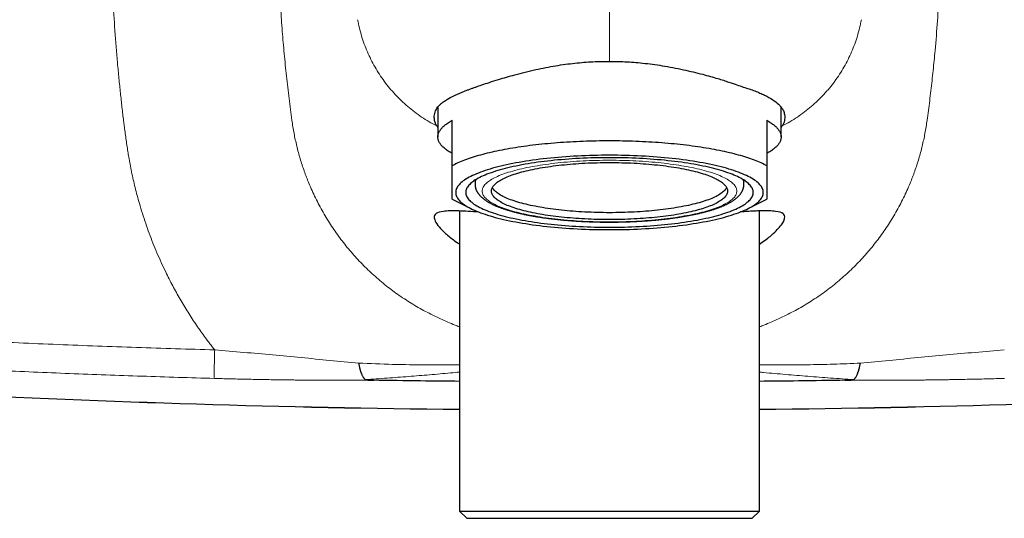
# Model space of a CAD drawing. Header units: millimetres. Extents: x 8 to 693, y 12 to 484.
# Tile 16 of 46: x 320 to 389, y 360 to 395. Entities that reach past the tile are written whole.
import ezdxf

# ---------------------------------------------------------------- set-up
doc = ezdxf.new("R2010")
doc.units = ezdxf.units.MM

msp = doc.modelspace()

# ---------------------------------------------------------------- linework, layer by layer
at = {"color": 7, "linetype": 'Continuous', "lineweight": 30}
for p, q in [((349.5, 389.134), (349.5, 387.078)), ((373.5, 387.078), (373.5, 389.164)), ((349.425, 387.845), (349.5, 387.736)), ((350.5, 385.058), (350.5, 388.239)), ((372.5, 388.239), (372.5, 385.058)), ((373.5, 387.742), (373.575, 387.845)), ((352.1, 383.989), (352.058, 384.03)), ((352.1, 384.057), (352.1, 383.779)), ((370.9, 383.779), (370.9, 384.057)), ((370.9, 383.989), (370.942, 384.03)), ((350.677, 382.644), (351.804, 382.074)), ((371.196, 382.074), (372.323, 382.644)), ((351.022, 381.903), (351.022, 360.92)), ((371.978, 360.92), (371.978, 381.906)), ((351.022, 360.92), (351.522, 360.42)), ((351.022, 360.92), (352.305, 360.92)), ((352.305, 360.92), (371.978, 360.92)), ((371.478, 360.42), (371.978, 360.92)), ((351.522, 360.42), (371.478, 360.42)), ((360.4, 360.42), (360.4, 360.419)), ((361.179, 360.419), (361.821, 360.419)), ((362.6, 360.419), (362.6, 360.42))]:
    msp.add_line(p, q, dxfattribs=at)
at = {"color": 7, "linetype": 'Continuous', "lineweight": 30, "flags": 128}
for points in [[(350.5, 385.918), (350.426, 385.96), (350.354, 386.003), (350.285, 386.046), (350.219, 386.089), (350.156, 386.132), (350.095, 386.176), (350.038, 386.219), (349.983, 386.263), (349.931, 386.307), (349.882, 386.352), (349.836, 386.396), (349.793, 386.441), (349.753, 386.486), (349.715, 386.531), (349.681, 386.576), (349.65, 386.621), (349.621, 386.667), (349.596, 386.712), (349.573, 386.758), (349.554, 386.803), (349.537, 386.849), (349.524, 386.895), (349.514, 386.941), (349.506, 386.987), (349.502, 387.033), (349.5, 387.078), (349.502, 387.124), (349.506, 387.17), (349.514, 387.216), (349.524, 387.262), (349.537, 387.308), (349.554, 387.353), (349.573, 387.399), (349.596, 387.445), (349.621, 387.49), (349.65, 387.536), (349.681, 387.581), (349.715, 387.626), (349.753, 387.671), (349.793, 387.716), (349.836, 387.761), (349.882, 387.805), (349.931, 387.849), (349.983, 387.894), (350.038, 387.938), (350.095, 387.981), (350.156, 388.025), (350.219, 388.068), (350.285, 388.111), (350.354, 388.154), (350.426, 388.196), (350.5, 388.239)], [(372.5, 388.239), (372.574, 388.196), (372.646, 388.154), (372.715, 388.111), (372.781, 388.068), (372.844, 388.025), (372.905, 387.981), (372.962, 387.938), (373.017, 387.894), (373.069, 387.849), (373.118, 387.805), (373.164, 387.761), (373.207, 387.716), (373.247, 387.671), (373.285, 387.626), (373.319, 387.581), (373.35, 387.536), (373.379, 387.49), (373.404, 387.445), (373.427, 387.399), (373.446, 387.353), (373.463, 387.308), (373.476, 387.262), (373.486, 387.216), (373.494, 387.17), (373.498, 387.124), (373.5, 387.078), (373.498, 387.033), (373.494, 386.987), (373.486, 386.941), (373.476, 386.895), (373.463, 386.849), (373.446, 386.803), (373.427, 386.758), (373.404, 386.712), (373.379, 386.667), (373.35, 386.621), (373.319, 386.576), (373.285, 386.531), (373.247, 386.486), (373.207, 386.441), (373.164, 386.396), (373.118, 386.352), (373.069, 386.307), (373.017, 386.263), (372.962, 386.219), (372.905, 386.176), (372.844, 386.132), (372.781, 386.089), (372.715, 386.046), (372.646, 386.003), (372.574, 385.96), (372.5, 385.918)], [(372.5, 385.058), (372.405, 385.109), (372.306, 385.16), (372.204, 385.21), (372.097, 385.26), (371.986, 385.309), (371.871, 385.358), (371.753, 385.406), (371.63, 385.454), (371.504, 385.501), (371.374, 385.547), (371.24, 385.593), (371.103, 385.638), (370.962, 385.683), (370.818, 385.727), (370.67, 385.77), (370.519, 385.813), (370.364, 385.854), (370.206, 385.895), (370.045, 385.936), (369.88, 385.975), (369.713, 386.014), (369.542, 386.052), (369.369, 386.089), (369.192, 386.126), (369.013, 386.161), (368.83, 386.196), (368.645, 386.23), (368.458, 386.263), (368.267, 386.295), (368.075, 386.326), (367.879, 386.356), (367.682, 386.386), (367.482, 386.414), (367.28, 386.442), (367.075, 386.468), (366.869, 386.494), (366.66, 386.518), (366.45, 386.542), (366.238, 386.565), (366.024, 386.586), (365.808, 386.607), (365.591, 386.627), (365.372, 386.645), (365.152, 386.663), (364.93, 386.679), (364.708, 386.695), (364.483, 386.709), (364.258, 386.723), (364.032, 386.735), (363.805, 386.747), (363.577, 386.757), (363.348, 386.766), (363.119, 386.774), (362.888, 386.781), (362.658, 386.787), (362.427, 386.792), (362.195, 386.796), (361.964, 386.798), (361.732, 386.8), (361.5, 386.801), (361.268, 386.8), (361.036, 386.798), (360.805, 386.796), (360.573, 386.792), (360.342, 386.787), (360.112, 386.781), (359.881, 386.774), (359.652, 386.766), (359.423, 386.757), (359.195, 386.747), (358.968, 386.735), (358.742, 386.723), (358.517, 386.709), (358.292, 386.695), (358.07, 386.679), (357.848, 386.663), (357.628, 386.645), (357.409, 386.627), (357.192, 386.607), (356.976, 386.586), (356.762, 386.565), (356.55, 386.542), (356.34, 386.518), (356.131, 386.494), (355.925, 386.468), (355.72, 386.442), (355.518, 386.414), (355.318, 386.386), (355.121, 386.356), (354.925, 386.326), (354.733, 386.295), (354.542, 386.263), (354.355, 386.23), (354.17, 386.196), (353.987, 386.161), (353.808, 386.126), (353.631, 386.089), (353.458, 386.052), (353.287, 386.014), (353.12, 385.975), (352.955, 385.936), (352.794, 385.895), (352.636, 385.854), (352.481, 385.813), (352.33, 385.77), (352.182, 385.727), (352.038, 385.683), (351.897, 385.638), (351.76, 385.593), (351.626, 385.547), (351.496, 385.501), (351.37, 385.454), (351.247, 385.406), (351.129, 385.358), (351.014, 385.309), (350.903, 385.26), (350.796, 385.21), (350.694, 385.16), (350.595, 385.109), (350.5, 385.058)], [(350.75, 383.197), (350.754, 383.129), (350.765, 383.061), (350.783, 382.993), (350.809, 382.925), (350.842, 382.858), (350.882, 382.79), (350.93, 382.723), (350.985, 382.657), (351.047, 382.59), (351.116, 382.524), (351.193, 382.459), (351.276, 382.394), (351.367, 382.329), (351.464, 382.265), (351.568, 382.202), (351.679, 382.139), (351.797, 382.078), (351.922, 382.017), (352.053, 381.956), (352.19, 381.897), (352.334, 381.838), (352.484, 381.781), (352.641, 381.724), (352.803, 381.669), (352.971, 381.614), (353.146, 381.561), (353.326, 381.508), (353.511, 381.457), (353.702, 381.407), (353.899, 381.358), (354.1, 381.311), (354.307, 381.265), (354.518, 381.22), (354.735, 381.176), (354.956, 381.134), (355.181, 381.093), (355.411, 381.054), (355.645, 381.016), (355.883, 380.98), (356.125, 380.945), (356.371, 380.912), (356.62, 380.88), (356.872, 380.85), (357.128, 380.821), (357.386, 380.795), (357.648, 380.769), (357.912, 380.746), (358.178, 380.724), (358.447, 380.704), (358.718, 380.685), (358.99, 380.668), (359.265, 380.653), (359.541, 380.64), (359.818, 380.629), (360.097, 380.619), (360.376, 380.611), (360.657, 380.605), (360.937, 380.6), (361.219, 380.597), (361.5, 380.597), (361.781, 380.597), (362.063, 380.6), (362.343, 380.605), (362.624, 380.611), (362.903, 380.619), (363.182, 380.629), (363.459, 380.64), (363.735, 380.653), (364.01, 380.668), (364.282, 380.685), (364.553, 380.704), (364.822, 380.724), (365.088, 380.746), (365.352, 380.769), (365.614, 380.795), (365.872, 380.821), (366.128, 380.85), (366.38, 380.88), (366.629, 380.912), (366.875, 380.945), (367.117, 380.98), (367.355, 381.016), (367.589, 381.054), (367.819, 381.093), (368.044, 381.134), (368.265, 381.176), (368.482, 381.22), (368.693, 381.265), (368.9, 381.311), (369.101, 381.358), (369.298, 381.407), (369.489, 381.457), (369.674, 381.508), (369.854, 381.561), (370.029, 381.614), (370.197, 381.669), (370.359, 381.724), (370.516, 381.781), (370.666, 381.838), (370.81, 381.897), (370.947, 381.956), (371.078, 382.017), (371.203, 382.078), (371.321, 382.139), (371.432, 382.202), (371.536, 382.265), (371.633, 382.329), (371.724, 382.394), (371.807, 382.459), (371.884, 382.524), (371.953, 382.59), (372.015, 382.657), (372.07, 382.723), (372.118, 382.79), (372.158, 382.858), (372.191, 382.925), (372.217, 382.993), (372.235, 383.061), (372.246, 383.129), (372.25, 383.197), (372.246, 383.265), (372.235, 383.333), (372.217, 383.401), (372.191, 383.469), (372.158, 383.537), (372.118, 383.604), (372.07, 383.671), (372.015, 383.738), (371.953, 383.804), (371.884, 383.87), (371.807, 383.936), (371.724, 384.001), (371.633, 384.065), (371.536, 384.129), (371.432, 384.192), (371.321, 384.255), (371.203, 384.317), (371.078, 384.378), (370.947, 384.438), (370.81, 384.498), (370.666, 384.556), (370.516, 384.614), (370.359, 384.67), (370.197, 384.726), (370.029, 384.78), (369.854, 384.834), (369.674, 384.886), (369.489, 384.937), (369.298, 384.987), (369.101, 385.036), (368.9, 385.084), (368.693, 385.13), (368.482, 385.175), (368.265, 385.218), (368.044, 385.261), (367.819, 385.301), (367.589, 385.341), (367.355, 385.378), (367.117, 385.415), (366.875, 385.45), (366.629, 385.483), (366.38, 385.514), (366.128, 385.545), (365.872, 385.573), (365.614, 385.6), (365.352, 385.625), (365.088, 385.649), (364.822, 385.671), (364.553, 385.691), (364.282, 385.709), (364.01, 385.726), (363.735, 385.741), (363.459, 385.754), (363.182, 385.766), (362.903, 385.776), (362.624, 385.784), (362.343, 385.79), (362.063, 385.794), (361.781, 385.797), (361.5, 385.798), (361.219, 385.797), (360.937, 385.794), (360.657, 385.79), (360.376, 385.784), (360.097, 385.776), (359.818, 385.766), (359.541, 385.754), (359.265, 385.741), (358.99, 385.726), (358.718, 385.709), (358.447, 385.691), (358.178, 385.671), (357.912, 385.649), (357.648, 385.625), (357.386, 385.6), (357.128, 385.573), (356.872, 385.545), (356.62, 385.514), (356.371, 385.483), (356.125, 385.45), (355.883, 385.415), (355.645, 385.378), (355.411, 385.341), (355.181, 385.301), (354.956, 385.261), (354.735, 385.218), (354.518, 385.175), (354.307, 385.13), (354.1, 385.084), (353.899, 385.036), (353.702, 384.987), (353.511, 384.937), (353.326, 384.886), (353.146, 384.834), (352.971, 384.78), (352.803, 384.726), (352.641, 384.67), (352.484, 384.614), (352.334, 384.556), (352.19, 384.498), (352.053, 384.438), (351.922, 384.378), (351.797, 384.317), (351.679, 384.255), (351.568, 384.192), (351.464, 384.129), (351.367, 384.065), (351.276, 384.001), (351.193, 383.936), (351.116, 383.87), (351.047, 383.804), (350.985, 383.738), (350.93, 383.671), (350.882, 383.604), (350.842, 383.537), (350.809, 383.469), (350.783, 383.401), (350.765, 383.333), (350.754, 383.265), (350.75, 383.197)], [(351.45, 383.197), (351.453, 383.134), (351.464, 383.07), (351.481, 383.007), (351.505, 382.943), (351.536, 382.88), (351.574, 382.817), (351.618, 382.754), (351.67, 382.692), (351.728, 382.63), (351.792, 382.568), (351.864, 382.507), (351.942, 382.446), (352.026, 382.386), (352.118, 382.326), (352.215, 382.267), (352.319, 382.208), (352.429, 382.151), (352.545, 382.093), (352.668, 382.037), (352.796, 381.982), (352.931, 381.927), (353.071, 381.873), (353.218, 381.82), (353.369, 381.768), (353.527, 381.717), (353.69, 381.667), (353.858, 381.618), (354.031, 381.57), (354.21, 381.524), (354.394, 381.478), (354.582, 381.434), (354.775, 381.39), (354.973, 381.348), (355.175, 381.308), (355.382, 381.268), (355.593, 381.23), (355.808, 381.194), (356.026, 381.158), (356.249, 381.124), (356.475, 381.092), (356.705, 381.061), (356.937, 381.031), (357.173, 381.003), (357.412, 380.976), (357.654, 380.951), (357.898, 380.927), (358.145, 380.905), (358.394, 380.885), (358.646, 380.866), (358.899, 380.849), (359.154, 380.833), (359.41, 380.819), (359.669, 380.807), (359.928, 380.796), (360.188, 380.787), (360.449, 380.779), (360.711, 380.773), (360.974, 380.769), (361.237, 380.767), (361.5, 380.766), (361.763, 380.767), (362.026, 380.769), (362.289, 380.773), (362.551, 380.779), (362.812, 380.787), (363.072, 380.796), (363.331, 380.807), (363.59, 380.819), (363.846, 380.833), (364.101, 380.849), (364.354, 380.866), (364.606, 380.885), (364.855, 380.905), (365.102, 380.927), (365.346, 380.951), (365.588, 380.976), (365.827, 381.003), (366.063, 381.031), (366.295, 381.061), (366.525, 381.092), (366.751, 381.124), (366.974, 381.158), (367.192, 381.194), (367.407, 381.23), (367.618, 381.268), (367.825, 381.308), (368.027, 381.348), (368.225, 381.39), (368.418, 381.434), (368.606, 381.478), (368.79, 381.524), (368.969, 381.57), (369.142, 381.618), (369.31, 381.667), (369.473, 381.717), (369.631, 381.768), (369.782, 381.82), (369.929, 381.873), (370.069, 381.927), (370.204, 381.982), (370.332, 382.037), (370.455, 382.093), (370.571, 382.151), (370.681, 382.208), (370.785, 382.267), (370.882, 382.326), (370.974, 382.386), (371.058, 382.446), (371.136, 382.507), (371.208, 382.568), (371.272, 382.63), (371.33, 382.692), (371.382, 382.754), (371.426, 382.817), (371.464, 382.88), (371.495, 382.943), (371.519, 383.007), (371.536, 383.07), (371.547, 383.134), (371.55, 383.197), (371.547, 383.261), (371.536, 383.325), (371.519, 383.388), (371.495, 383.451), (371.464, 383.515), (371.426, 383.578), (371.382, 383.64), (371.33, 383.703), (371.272, 383.765), (371.208, 383.827), (371.136, 383.888), (371.058, 383.949), (370.974, 384.009), (370.882, 384.069), (370.785, 384.128), (370.681, 384.186), (370.571, 384.244), (370.455, 384.301), (370.332, 384.357), (370.204, 384.413), (370.069, 384.468), (369.929, 384.521), (369.782, 384.574), (369.631, 384.626), (369.473, 384.677), (369.31, 384.727), (369.142, 384.776), (368.969, 384.824), (368.79, 384.871), (368.606, 384.916), (368.418, 384.961), (368.225, 385.004), (368.027, 385.046), (367.825, 385.087), (367.618, 385.126), (367.407, 385.164), (367.192, 385.201), (366.974, 385.236), (366.751, 385.27), (366.525, 385.303), (366.295, 385.334), (366.063, 385.364), (365.827, 385.392), (365.588, 385.418), (365.346, 385.444), (365.102, 385.467), (364.855, 385.489), (364.606, 385.51), (364.354, 385.528), (364.101, 385.546), (363.846, 385.561), (363.59, 385.575), (363.331, 385.588), (363.072, 385.599), (362.812, 385.608), (362.551, 385.615), (362.289, 385.621), (362.026, 385.625), (361.763, 385.628), (361.5, 385.629), (361.237, 385.628), (360.974, 385.625), (360.711, 385.621), (360.449, 385.615), (360.188, 385.608), (359.928, 385.599), (359.669, 385.588), (359.41, 385.575), (359.154, 385.561), (358.899, 385.546), (358.646, 385.528), (358.394, 385.51), (358.145, 385.489), (357.898, 385.467), (357.654, 385.444), (357.412, 385.418), (357.173, 385.392), (356.937, 385.364), (356.705, 385.334), (356.475, 385.303), (356.249, 385.27), (356.026, 385.236), (355.808, 385.201), (355.593, 385.164), (355.382, 385.126), (355.175, 385.087), (354.973, 385.046), (354.775, 385.004), (354.582, 384.961), (354.394, 384.916), (354.21, 384.871), (354.031, 384.824), (353.858, 384.776), (353.69, 384.727), (353.527, 384.677), (353.369, 384.626), (353.218, 384.574), (353.071, 384.521), (352.931, 384.468), (352.796, 384.413), (352.668, 384.357), (352.545, 384.301), (352.429, 384.244), (352.319, 384.186), (352.215, 384.128), (352.118, 384.069), (352.026, 384.009), (351.942, 383.949), (351.864, 383.888), (351.792, 383.827), (351.728, 383.765), (351.67, 383.703), (351.618, 383.64), (351.574, 383.578), (351.536, 383.515), (351.505, 383.451), (351.481, 383.388), (351.464, 383.325), (351.453, 383.261), (351.45, 383.197)], [(353.25, 383.294), (353.253, 383.347), (353.261, 383.399), (353.275, 383.451), (353.295, 383.503), (353.321, 383.555), (353.352, 383.607), (353.388, 383.658), (353.43, 383.709), (353.478, 383.76), (353.531, 383.811), (353.59, 383.861), (353.654, 383.911), (353.723, 383.961), (353.798, 384.01), (353.878, 384.058), (353.963, 384.106), (354.054, 384.154), (354.149, 384.2), (354.25, 384.247), (354.355, 384.292), (354.466, 384.337), (354.581, 384.381), (354.701, 384.425), (354.826, 384.467), (354.955, 384.509), (355.089, 384.55), (355.227, 384.591), (355.369, 384.63), (355.516, 384.668), (355.666, 384.706), (355.821, 384.742), (355.98, 384.778), (356.142, 384.812), (356.308, 384.845), (356.478, 384.878), (356.651, 384.909), (356.827, 384.939), (357.007, 384.968), (357.189, 384.996), (357.375, 385.023), (357.563, 385.048), (357.755, 385.073), (357.948, 385.096), (358.144, 385.118), (358.343, 385.138), (358.543, 385.158), (358.746, 385.176), (358.951, 385.192), (359.157, 385.208), (359.365, 385.222), (359.574, 385.235), (359.785, 385.247), (359.997, 385.257), (360.209, 385.266), (360.423, 385.273), (360.638, 385.279), (360.853, 385.284), (361.068, 385.287), (361.284, 385.289), (361.5, 385.29), (361.716, 385.289), (361.932, 385.287), (362.147, 385.284), (362.362, 385.279), (362.577, 385.273), (362.791, 385.266), (363.003, 385.257), (363.215, 385.247), (363.426, 385.235), (363.635, 385.222), (363.843, 385.208), (364.049, 385.192), (364.254, 385.176), (364.457, 385.158), (364.657, 385.138), (364.856, 385.118), (365.052, 385.096), (365.245, 385.073), (365.437, 385.048), (365.625, 385.023), (365.811, 384.996), (365.993, 384.968), (366.173, 384.939), (366.349, 384.909), (366.522, 384.878), (366.692, 384.845), (366.858, 384.812), (367.02, 384.778), (367.179, 384.742), (367.334, 384.706), (367.484, 384.668), (367.631, 384.63), (367.773, 384.591), (367.911, 384.55), (368.045, 384.509), (368.174, 384.467), (368.299, 384.425), (368.419, 384.381), (368.534, 384.337), (368.645, 384.292), (368.75, 384.247), (368.851, 384.2), (368.946, 384.154), (369.037, 384.106), (369.122, 384.058), (369.202, 384.01), (369.277, 383.961), (369.346, 383.911), (369.41, 383.861), (369.469, 383.811), (369.522, 383.76), (369.57, 383.709), (369.612, 383.658), (369.648, 383.607), (369.679, 383.555), (369.705, 383.503), (369.725, 383.451), (369.739, 383.399), (369.747, 383.347), (369.75, 383.294), (369.747, 383.242), (369.739, 383.19), (369.725, 383.138), (369.705, 383.086), (369.679, 383.034), (369.648, 382.982), (369.612, 382.931), (369.57, 382.879), (369.522, 382.828), (369.469, 382.778), (369.41, 382.727), (369.346, 382.678), (369.277, 382.628), (369.202, 382.579), (369.122, 382.531), (369.037, 382.483), (368.946, 382.435), (368.851, 382.388), (368.75, 382.342), (368.645, 382.296), (368.534, 382.251), (368.419, 382.207), (368.299, 382.164), (368.174, 382.121), (368.045, 382.079), (367.911, 382.038), (367.773, 381.998), (367.631, 381.959), (367.484, 381.92), (367.334, 381.883), (367.179, 381.847), (367.02, 381.811), (366.858, 381.777), (366.692, 381.743), (366.522, 381.711), (366.349, 381.68), (366.173, 381.649), (365.993, 381.62), (365.811, 381.593), (365.625, 381.566), (365.437, 381.54), (365.245, 381.516), (365.052, 381.493), (364.856, 381.471), (364.657, 381.45), (364.457, 381.431), (364.254, 381.413), (364.049, 381.396), (363.843, 381.381), (363.635, 381.366), (363.426, 381.354), (363.215, 381.342), (363.003, 381.332), (362.791, 381.323), (362.577, 381.316), (362.362, 381.309), (362.147, 381.305), (361.932, 381.301), (361.716, 381.299), (361.5, 381.298), (361.284, 381.299), (361.068, 381.301), (360.853, 381.305), (360.638, 381.309), (360.423, 381.316), (360.209, 381.323), (359.997, 381.332), (359.785, 381.342), (359.574, 381.354), (359.365, 381.366), (359.157, 381.381), (358.951, 381.396), (358.746, 381.413), (358.543, 381.431), (358.343, 381.45), (358.144, 381.471), (357.948, 381.493), (357.755, 381.516), (357.563, 381.54), (357.375, 381.566), (357.189, 381.593), (357.007, 381.62), (356.827, 381.649), (356.651, 381.68), (356.478, 381.711), (356.308, 381.743), (356.142, 381.777), (355.98, 381.811), (355.821, 381.847), (355.666, 381.883), (355.516, 381.92), (355.369, 381.959), (355.227, 381.998), (355.089, 382.038), (354.955, 382.079), (354.826, 382.121), (354.701, 382.164), (354.581, 382.207), (354.466, 382.251), (354.355, 382.296), (354.25, 382.342), (354.149, 382.388), (354.054, 382.435), (353.963, 382.483), (353.878, 382.531), (353.798, 382.579), (353.723, 382.628), (353.654, 382.678), (353.59, 382.727), (353.531, 382.778), (353.478, 382.828), (353.43, 382.879), (353.388, 382.931), (353.352, 382.982), (353.321, 383.034), (353.295, 383.086), (353.275, 383.138), (353.261, 383.19), (353.253, 383.242), (353.25, 383.294)], [(369.689, 383.537), (369.679, 383.519), (369.648, 383.467), (369.612, 383.416), (369.57, 383.364), (369.522, 383.314), (369.469, 383.263), (369.41, 383.213), (369.346, 383.163), (369.277, 383.113), (369.202, 383.064), (369.122, 383.016), (369.037, 382.968), (368.946, 382.92), (368.851, 382.873), (368.75, 382.827), (368.645, 382.782), (368.534, 382.737), (368.419, 382.692), (368.299, 382.649), (368.174, 382.606), (368.045, 382.564), (367.911, 382.523), (367.773, 382.483), (367.631, 382.444), (367.484, 382.406), (367.334, 382.368), (367.179, 382.332), (367.02, 382.296), (366.858, 382.262), (366.692, 382.228), (366.522, 382.196), (366.349, 382.165), (366.173, 382.135), (365.993, 382.106), (365.811, 382.078), (365.625, 382.051), (365.437, 382.025), (365.245, 382.001), (365.052, 381.978), (364.856, 381.956), (364.657, 381.936), (364.457, 381.916), (364.254, 381.898), (364.049, 381.881), (363.843, 381.866), (363.635, 381.852), (363.426, 381.839), (363.215, 381.827), (363.003, 381.817), (362.791, 381.808), (362.577, 381.801), (362.362, 381.795), (362.147, 381.79), (361.932, 381.786), (361.716, 381.784), (361.5, 381.784), (361.284, 381.784), (361.068, 381.786), (360.853, 381.79), (360.638, 381.795), (360.423, 381.801), (360.209, 381.808), (359.997, 381.817), (359.785, 381.827), (359.574, 381.839), (359.365, 381.852), (359.157, 381.866), (358.951, 381.881), (358.746, 381.898), (358.543, 381.916), (358.343, 381.936), (358.144, 381.956), (357.948, 381.978), (357.755, 382.001), (357.563, 382.025), (357.375, 382.051), (357.189, 382.078), (357.007, 382.106), (356.827, 382.135), (356.651, 382.165), (356.478, 382.196), (356.308, 382.228), (356.142, 382.262), (355.98, 382.296), (355.821, 382.332), (355.666, 382.368), (355.516, 382.406), (355.369, 382.444), (355.227, 382.483), (355.089, 382.523), (354.955, 382.564), (354.826, 382.606), (354.701, 382.649), (354.581, 382.692), (354.466, 382.737), (354.355, 382.782), (354.25, 382.827), (354.149, 382.873), (354.054, 382.92), (353.963, 382.968), (353.878, 383.016), (353.798, 383.064), (353.723, 383.113), (353.654, 383.163), (353.59, 383.213), (353.531, 383.263), (353.478, 383.314), (353.43, 383.364), (353.388, 383.416), (353.352, 383.467), (353.321, 383.519), (353.311, 383.537)], [(350.5, 382.737), (350.595, 382.686), (350.677, 382.644)], [(372.323, 382.644), (372.405, 382.686), (372.5, 382.737)]]:
    msp.add_lwpolyline(points, dxfattribs=at)
at = {"color": 252, "linetype": 'Continuous', "lineweight": 0, "flags": 128}
msp.add_lwpolyline([(352.6, 383.294), (352.603, 383.351), (352.612, 383.407), (352.627, 383.463), (352.649, 383.519), (352.676, 383.575), (352.71, 383.631), (352.749, 383.687), (352.794, 383.742), (352.846, 383.797), (352.903, 383.852), (352.967, 383.906), (353.036, 383.96), (353.11, 384.013), (353.191, 384.066), (353.277, 384.118), (353.369, 384.17), (353.467, 384.221), (353.57, 384.272), (353.679, 384.322), (353.792, 384.371), (353.912, 384.419), (354.036, 384.467), (354.165, 384.514), (354.3, 384.56), (354.439, 384.605), (354.583, 384.649), (354.732, 384.693), (354.886, 384.735), (355.044, 384.776), (355.207, 384.817), (355.374, 384.856), (355.545, 384.894), (355.72, 384.932), (355.899, 384.968), (356.082, 385.002), (356.269, 385.036), (356.459, 385.069), (356.653, 385.1), (356.85, 385.13), (357.05, 385.159), (357.253, 385.186), (357.459, 385.213), (357.668, 385.238), (357.88, 385.261), (358.094, 385.284), (358.311, 385.304), (358.529, 385.324), (358.75, 385.342), (358.972, 385.359), (359.197, 385.374), (359.422, 385.388), (359.65, 385.4), (359.878, 385.411), (360.108, 385.421), (360.338, 385.429), (360.57, 385.436), (360.802, 385.441), (361.034, 385.444), (361.267, 385.447), (361.5, 385.447), (361.733, 385.447), (361.966, 385.444), (362.198, 385.441), (362.43, 385.436), (362.662, 385.429), (362.892, 385.421), (363.122, 385.411), (363.35, 385.4), (363.578, 385.388), (363.803, 385.374), (364.028, 385.359), (364.25, 385.342), (364.471, 385.324), (364.689, 385.304), (364.906, 385.284), (365.12, 385.261), (365.332, 385.238), (365.541, 385.213), (365.747, 385.186), (365.95, 385.159), (366.15, 385.13), (366.347, 385.1), (366.541, 385.069), (366.731, 385.036), (366.918, 385.002), (367.101, 384.968), (367.28, 384.932), (367.455, 384.894), (367.626, 384.856), (367.793, 384.817), (367.956, 384.776), (368.114, 384.735), (368.268, 384.693), (368.417, 384.649), (368.561, 384.605), (368.7, 384.56), (368.835, 384.514), (368.964, 384.467), (369.088, 384.419), (369.208, 384.371), (369.321, 384.322), (369.43, 384.272), (369.533, 384.221), (369.631, 384.17), (369.723, 384.118), (369.809, 384.066), (369.89, 384.013), (369.964, 383.96), (370.033, 383.906), (370.097, 383.852), (370.154, 383.797), (370.206, 383.742), (370.251, 383.687), (370.29, 383.631), (370.324, 383.575), (370.351, 383.519), (370.373, 383.463), (370.388, 383.407), (370.397, 383.351), (370.4, 383.294), (370.397, 383.238), (370.388, 383.182), (370.373, 383.125), (370.351, 383.069), (370.324, 383.013), (370.29, 382.957), (370.251, 382.902), (370.206, 382.847), (370.154, 382.792), (370.097, 382.737), (370.033, 382.683), (369.964, 382.629), (369.89, 382.576), (369.809, 382.523), (369.723, 382.47), (369.631, 382.419), (369.533, 382.367), (369.43, 382.317), (369.321, 382.267), (369.208, 382.218), (369.088, 382.169), (368.964, 382.122), (368.835, 382.075), (368.7, 382.029), (368.561, 381.984), (368.417, 381.939), (368.268, 381.896), (368.114, 381.854), (367.956, 381.812), (367.793, 381.772), (367.626, 381.732), (367.455, 381.694), (367.28, 381.657), (367.101, 381.621), (366.918, 381.586), (366.731, 381.552), (366.541, 381.52), (366.347, 381.489), (366.15, 381.458), (365.95, 381.43), (365.747, 381.402), (365.541, 381.376), (365.332, 381.351), (365.12, 381.327), (364.906, 381.305), (364.689, 381.284), (364.471, 381.265), (364.25, 381.247), (364.028, 381.23), (363.803, 381.215), (363.578, 381.201), (363.35, 381.188), (363.122, 381.177), (362.892, 381.168), (362.662, 381.16), (362.43, 381.153), (362.198, 381.148), (361.966, 381.144), (361.733, 381.142), (361.5, 381.141), (361.267, 381.142), (361.034, 381.144), (360.802, 381.148), (360.57, 381.153), (360.338, 381.16), (360.108, 381.168), (359.878, 381.177), (359.65, 381.188), (359.422, 381.201), (359.197, 381.215), (358.972, 381.23), (358.75, 381.247), (358.529, 381.265), (358.311, 381.284), (358.094, 381.305), (357.88, 381.327), (357.668, 381.351), (357.459, 381.376), (357.253, 381.402), (357.05, 381.43), (356.85, 381.458), (356.653, 381.489), (356.459, 381.52), (356.269, 381.552), (356.082, 381.586), (355.899, 381.621), (355.72, 381.657), (355.545, 381.694), (355.374, 381.732), (355.207, 381.772), (355.044, 381.812), (354.886, 381.854), (354.732, 381.896), (354.583, 381.939), (354.439, 381.984), (354.3, 382.029), (354.165, 382.075), (354.036, 382.122), (353.912, 382.169), (353.792, 382.218), (353.679, 382.267), (353.57, 382.317), (353.467, 382.367), (353.369, 382.419), (353.277, 382.47), (353.191, 382.523), (353.11, 382.576), (353.036, 382.629), (352.967, 382.683), (352.903, 382.737), (352.846, 382.792), (352.794, 382.847), (352.749, 382.902), (352.71, 382.957), (352.676, 383.013), (352.649, 383.069), (352.627, 383.125), (352.612, 383.182), (352.603, 383.238), (352.6, 383.294)], dxfattribs=at)
at = {"color": 252, "linetype": 'Continuous', "lineweight": 0}
for centre, radius, start, end in [((352.745, 383.766), 0.645, 146.27653, 178.77443), ((370.255, 383.766), 0.645, 1.23142, 33.7233), ((359.519, 1239.867), 871.868, 264.605709, 269.441655), ((363.481, 1239.867), 871.868, 270.558345, 275.394291)]:
    msp.add_arc(centre, radius, start, end, dxfattribs=at)
at = {"color": 7, "linetype": 'Continuous', "lineweight": 30}
for centre, start, end in [((359.519, 1239.867), 264.605709, 269.441658), ((363.481, 1239.867), 270.558342, 275.394291)]:
    msp.add_arc(centre, 871.872, start, end, dxfattribs=at)
at = {"color": 252, "linetype": 'Continuous', "lineweight": 0}
for points, knots in [([(333.897, 372.192), (333.676, 372.476), (333.236, 373.042), (332.616, 373.919), (332.029, 374.815), (331.477, 375.73), (330.956, 376.671), (330.52, 377.533), (330.156, 378.307), (329.858, 378.981), (329.578, 379.66), (329.315, 380.344), (329.069, 381.033), (328.84, 381.727), (328.643, 382.378), (328.474, 382.982), (328.331, 383.536), (328.2, 384.089), (328.083, 384.633), (327.981, 385.157), (327.897, 385.634), (327.824, 386.078), (327.758, 386.51), (327.692, 386.966), (327.63, 387.418), (327.576, 387.833), (327.524, 388.245), (327.471, 388.676), (327.415, 389.156), (327.36, 389.647), (327.307, 390.148), (327.254, 390.66), (327.202, 391.182), (327.151, 391.715), (327.049, 392.824), (326.915, 394.508), (326.782, 396.766), (326.695, 399.028), (326.654, 401.295), (326.659, 403.566), (326.711, 405.842), (326.806, 408.123), (326.907, 409.643), (326.958, 410.404)], [0, 0, 0, 0, 0.027143, 0.05417, 0.081116, 0.108019, 0.134916, 0.162361, 0.180971, 0.199517, 0.218009, 0.236459, 0.254877, 0.273275, 0.291663, 0.306216, 0.320635, 0.334925, 0.349091, 0.362698, 0.375211, 0.385677, 0.3967, 0.408284, 0.420427, 0.431176, 0.439895, 0.451801, 0.46397, 0.476401, 0.489096, 0.502053, 0.515274, 0.528758, 0.542507, 0.599407, 0.656341, 0.713334, 0.770409, 0.82759, 0.8849, 0.942362, 1, 1, 1, 1]), ([(339.296, 388.256), (339.261, 388.503), (339.191, 389.005), (339.094, 389.769), (339, 390.547), (338.913, 391.33), (338.832, 392.114), (338.757, 392.896), (338.687, 393.677), (338.601, 394.741), (338.508, 396.089), (338.421, 397.723), (338.362, 399.347), (338.33, 400.961), (338.323, 402.564), (338.343, 404.164), (338.386, 405.757), (338.455, 407.342), (338.547, 408.927), (338.63, 409.983), (338.671, 410.513)], [0, 0, 0, 0, 0.033513, 0.068219, 0.103464, 0.138857, 0.174203, 0.20944, 0.244574, 0.279627, 0.352919, 0.4262, 0.499651, 0.571425, 0.643326, 0.715113, 0.786549, 0.85757, 0.92846, 1, 1, 1, 1]), ([(384.329, 410.513), (384.37, 409.983), (384.453, 408.927), (384.545, 407.342), (384.614, 405.757), (384.657, 404.164), (384.677, 402.564), (384.67, 400.961), (384.635, 399.198), (384.561, 397.277), (384.436, 395.197), (384.307, 393.579), (384.198, 392.418), (384.127, 391.714), (384.052, 391.01), (383.971, 390.307), (383.886, 389.61), (383.798, 388.927), (383.735, 388.477), (383.704, 388.256)], [0, 0, 0, 0, 0.07154, 0.142431, 0.213451, 0.284887, 0.356675, 0.428576, 0.50035, 0.593797, 0.687043, 0.780511, 0.81212, 0.843818, 0.87559, 0.907354, 0.938925, 0.969975, 1, 1, 1, 1]), ([(361.501, 407.199), (361.502, 406.754), (361.505, 405.867), (361.503, 404.548), (361.499, 403.243), (361.503, 401.95), (361.506, 400.67), (361.499, 399.41), (361.508, 398.169), (361.499, 396.957), (361.5, 395.768), (361.504, 394.604), (361.493, 393.469), (361.497, 392.733), (361.499, 392.363)], [0, 0, 0, 0, 0.084089, 0.167555, 0.25076, 0.334106, 0.41751, 0.500996, 0.584306, 0.667134, 0.750043, 0.833083, 0.916189, 1, 1, 1, 1]), ([(349.425, 387.845), (349.243, 387.942), (348.881, 388.136), (348.362, 388.466), (347.863, 388.821), (347.389, 389.203), (346.939, 389.609), (346.516, 390.039), (346.119, 390.491), (345.751, 390.963), (345.412, 391.454), (345.101, 391.961), (344.82, 392.484), (344.571, 393.021), (344.352, 393.57), (344.165, 394.129), (344.007, 394.697), (343.929, 395.082), (343.89, 395.274)], [0, 0, 0, 0, 0.064395, 0.128465, 0.192223, 0.25568, 0.318842, 0.381714, 0.444313, 0.506683, 0.568849, 0.630832, 0.69265, 0.754322, 0.81587, 0.877319, 0.938689, 1, 1, 1, 1]), ([(379.11, 395.274), (379.071, 395.082), (378.993, 394.697), (378.835, 394.129), (378.648, 393.57), (378.429, 393.021), (378.18, 392.484), (377.899, 391.962), (377.589, 391.454), (377.249, 390.963), (376.881, 390.491), (376.485, 390.039), (376.061, 389.609), (375.612, 389.203), (375.137, 388.821), (374.639, 388.466), (374.119, 388.136), (373.757, 387.942), (373.575, 387.845)], [0, 0, 0, 0, 0.061311, 0.122681, 0.18413, 0.245679, 0.30735, 0.369168, 0.431151, 0.493317, 0.555687, 0.618287, 0.681158, 0.74432, 0.807777, 0.871536, 0.935605, 1, 1, 1, 1]), ([(349.806, 374.311), (349.455, 374.476), (348.758, 374.805), (347.755, 375.368), (346.796, 375.986), (345.882, 376.665), (345.015, 377.4), (344.196, 378.19), (343.429, 379.027), (342.717, 379.91), (342.062, 380.836), (341.468, 381.804), (340.937, 382.81), (340.503, 383.777), (340.147, 384.695), (339.868, 385.561), (339.632, 386.438), (339.431, 387.335), (339.342, 387.944), (339.296, 388.256)], [0, 0, 0, 0, 0.063811, 0.126623, 0.188972, 0.251235, 0.313547, 0.375871, 0.438103, 0.500186, 0.562216, 0.624433, 0.686904, 0.749161, 0.798752, 0.848834, 0.898758, 0.948196, 1, 1, 1, 1]), ([(383.704, 388.256), (383.658, 387.944), (383.569, 387.335), (383.368, 386.438), (383.132, 385.561), (382.853, 384.695), (382.497, 383.777), (382.063, 382.81), (381.532, 381.804), (380.938, 380.836), (380.283, 379.91), (379.571, 379.027), (378.804, 378.19), (377.985, 377.4), (377.118, 376.665), (376.204, 375.986), (375.245, 375.368), (374.242, 374.805), (373.545, 374.476), (373.194, 374.311)], [0, 0, 0, 0, 0.051804, 0.101242, 0.151166, 0.201248, 0.250839, 0.313096, 0.375567, 0.437784, 0.499814, 0.561897, 0.624129, 0.686453, 0.748765, 0.811028, 0.873377, 0.936189, 1, 1, 1, 1]), ([(277.467, 375.539), (278.308, 375.464), (279.99, 375.313), (282.515, 375.096), (285.039, 374.885), (287.565, 374.681), (290.09, 374.484), (292.617, 374.294), (295.227, 374.105), (297.923, 373.918), (300.703, 373.734), (303.483, 373.558), (306.264, 373.391), (309.046, 373.232), (311.828, 373.082), (314.61, 372.94), (317.392, 372.807), (320.175, 372.682), (322.942, 372.566), (325.693, 372.46), (328.427, 372.362), (331.162, 372.272), (332.985, 372.219), (333.896, 372.193)], [0, 0, 0, 0, 0.044866, 0.089724, 0.134574, 0.179415, 0.224249, 0.269076, 0.313896, 0.363191, 0.412478, 0.461759, 0.511033, 0.560301, 0.609563, 0.65882, 0.708073, 0.757321, 0.806566, 0.854928, 0.903287, 0.951645, 1, 1, 1, 1]), ([(351.022, 373.804), (350.961, 373.827), (350.549, 373.979), (350.148, 374.159), (349.806, 374.311)], [0, 0, 0, 0, 0.149266, 1, 1, 1, 1]), ([(373.194, 374.311), (372.852, 374.159), (372.451, 373.979), (372.039, 373.827), (371.978, 373.804)], [0, 0, 0, 0, 0.850734, 1, 1, 1, 1]), ([(333.877, 370.198), (333.034, 370.222), (331.347, 370.271), (328.817, 370.354), (326.287, 370.443), (323.756, 370.539), (321.226, 370.642), (318.696, 370.752), (316.081, 370.873), (313.382, 371.007), (310.598, 371.152), (307.815, 371.307), (305.032, 371.469), (302.249, 371.641), (299.466, 371.821), (296.683, 372.009), (293.9, 372.206), (291.118, 372.412), (288.352, 372.625), (285.604, 372.845), (282.872, 373.072), (280.14, 373.307), (278.32, 373.471), (277.409, 373.552)], [0, 0, 0, 0, 0.044704, 0.089416, 0.134135, 0.178863, 0.223599, 0.268343, 0.313096, 0.362334, 0.411583, 0.460844, 0.510116, 0.5594, 0.608696, 0.658004, 0.707325, 0.756659, 0.806005, 0.854484, 0.902976, 0.951481, 1, 1, 1, 1]), ([(333.896, 372.193), (333.894, 372.115), (333.89, 371.956), (333.884, 371.718), (333.878, 371.478), (333.874, 371.245), (333.87, 371.023), (333.868, 370.82), (333.867, 370.641), (333.867, 370.489), (333.868, 370.368), (333.87, 370.28), (333.873, 370.22), (333.876, 370.205), (333.877, 370.198)], [0, 0, 0, 0, 0.0773593, 0.1577897, 0.2408573, 0.3260185, 0.4126348, 0.4999975, 0.5873606, 0.6739778, 0.7591402, 0.8422091, 0.9226404, 1, 1, 1, 1]), ([(333.898, 372.192), (334.578, 372.135), (335.932, 372.022), (337.951, 371.84), (339.957, 371.652), (341.962, 371.456), (343.291, 371.328), (343.961, 371.264)], [0, 0, 0, 0, 0.199426, 0.397527, 0.59606, 0.796482, 1, 1, 1, 1]), ([(379.039, 371.264), (379.709, 371.328), (381.038, 371.456), (383.043, 371.652), (385.049, 371.84), (387.068, 372.022), (388.422, 372.135), (389.102, 372.192)], [0, 0, 0, 0, 0.203518, 0.40394, 0.602473, 0.800574, 1, 1, 1, 1]), ([(343.961, 371.264), (344.755, 371.234), (346.352, 371.173), (348.707, 371.132), (350.252, 371.145), (351.022, 371.151)], [0, 0, 0, 0, 0.331703, 0.666513, 1, 1, 1, 1]), ([(371.978, 371.153), (372.469, 371.147), (373.569, 371.133), (375.302, 371.149), (377.161, 371.19), (378.415, 371.239), (379.039, 371.264)], [0, 0, 0, 0, 0.213505, 0.47748, 0.73971, 1, 1, 1, 1]), ([(351.022, 370.639), (350.808, 370.619), (350.115, 370.554), (348.923, 370.451), (347.447, 370.331), (345.948, 370.218), (344.939, 370.148), (344.433, 370.112)], [0, 0, 0, 0, 0.101143, 0.325813, 0.550176, 0.774599, 1, 1, 1, 1]), ([(378.567, 370.112), (378.031, 370.15), (376.961, 370.224), (375.372, 370.345), (373.811, 370.474), (372.679, 370.572), (372.076, 370.63), (371.978, 370.639)], [0, 0, 0, 0, 0.239051, 0.477062, 0.71511, 0.953451, 1, 1, 1, 1]), ([(344.995, 370.068), (344.798, 370.067), (344.407, 370.066), (343.82, 370.065), (343.237, 370.065), (342.659, 370.066), (342.084, 370.068), (341.591, 370.07), (341.179, 370.073), (340.846, 370.075), (340.515, 370.077), (340.185, 370.08), (339.857, 370.084), (339.521, 370.087), (339.177, 370.091), (338.754, 370.096), (338.262, 370.103), (337.701, 370.112), (337.142, 370.122), (336.586, 370.132), (336.035, 370.144), (335.49, 370.156), (334.951, 370.169), (334.413, 370.183), (334.056, 370.193), (333.877, 370.198)], [0, 0, 0, 0, 0.054746, 0.108888, 0.162432, 0.215389, 0.267768, 0.319578, 0.349847, 0.379925, 0.409812, 0.439512, 0.469027, 0.498359, 0.529974, 0.561585, 0.611883, 0.661848, 0.711494, 0.760834, 0.809882, 0.857782, 0.905426, 0.952827, 1, 1, 1, 1]), ([(389.123, 370.198), (388.93, 370.192), (388.544, 370.182), (387.963, 370.167), (387.38, 370.153), (386.795, 370.14), (386.206, 370.128), (385.697, 370.119), (385.266, 370.112), (384.916, 370.106), (384.565, 370.101), (384.212, 370.096), (383.859, 370.092), (383.514, 370.087), (383.177, 370.084), (382.783, 370.08), (382.32, 370.076), (381.788, 370.072), (381.253, 370.069), (380.714, 370.067), (380.174, 370.066), (379.634, 370.065), (379.094, 370.065), (378.55, 370.066), (378.187, 370.067), (378.005, 370.068)], [0, 0, 0, 0, 0.0509442, 0.1021581, 0.1536588, 0.2054632, 0.2575878, 0.310049, 0.3411279, 0.3723324, 0.4036658, 0.435131, 0.4667313, 0.4984697, 0.5279123, 0.5574037, 0.6049768, 0.6530344, 0.7015853, 0.7506379, 0.8002006, 0.8493826, 0.8990718, 0.9492752, 1, 1, 1, 1])]:
    msp.add_open_spline(points, degree=3, knots=knots, dxfattribs=at)
at = {"color": 7, "linetype": 'Continuous', "lineweight": 30}
for points, knots in [([(349.425, 387.845), (349.404, 387.882), (349.348, 387.978), (349.278, 388.176), (349.244, 388.4), (349.259, 388.688), (349.364, 389.005), (349.552, 389.243), (349.682, 389.364), (349.682, 389.364), (349.682, 389.364), (349.682, 389.364), (349.682, 389.364), (349.682, 389.364), (349.682, 389.364), (349.682, 389.365), (349.683, 389.365), (349.684, 389.367), (349.689, 389.371), (349.706, 389.386), (349.768, 389.441), (349.914, 389.557), (350.202, 389.748), (350.543, 389.928), (350.865, 390.074), (351.083, 390.168), (351.302, 390.256), (351.519, 390.34), (351.733, 390.419), (351.941, 390.495), (352.217, 390.592), (352.594, 390.724), (353.118, 390.9), (353.874, 391.14), (354.937, 391.445), (356.069, 391.726), (357.039, 391.932), (357.733, 392.056), (358.414, 392.159), (359.277, 392.263), (360.304, 392.35), (361.114, 392.359), (361.5, 392.363)], [0, 0, 0, 0, 0.018782, 0.049323, 0.091625, 0.12096, 0.181009, 0.250075, 0.250076, 0.250077, 0.250079, 0.250083, 0.250089, 0.250101, 0.250124, 0.25017, 0.250265, 0.250477, 0.250995, 0.252834, 0.259261, 0.283122, 0.321652, 0.374846, 0.395818, 0.415771, 0.434708, 0.452627, 0.469531, 0.485418, 0.50029, 0.530438, 0.565194, 0.604565, 0.672259, 0.750339, 0.786386, 0.821041, 0.854308, 0.886194, 0.94582, 1, 1, 1, 1]), ([(361.5, 392.363), (361.86, 392.359), (362.636, 392.35), (363.874, 392.244), (365.251, 392.062), (366.664, 391.791), (367.958, 391.478), (369.012, 391.182), (369.801, 390.931), (370.39, 390.726), (370.861, 390.561), (371.277, 390.434), (371.665, 390.292), (372.022, 390.148), (372.673, 389.85), (373.167, 389.531), (373.475, 389.206), (373.583, 389.056), (373.68, 388.879), (373.74, 388.681), (373.756, 388.419), (373.733, 388.214), (373.677, 388.02), (373.609, 387.903), (373.575, 387.845)], [0, 0, 0, 0, 0.050532, 0.109058, 0.175624, 0.25026, 0.322528, 0.383066, 0.431871, 0.468941, 0.500122, 0.531347, 0.562572, 0.593796, 0.625021, 0.74969, 0.781013, 0.808157, 0.831121, 0.874947, 0.90628, 0.937556, 0.968791, 1, 1, 1, 1]), ([(350.5, 382.737), (350.5, 382.741), (350.5, 382.747), (350.5, 382.767), (350.5, 382.794), (350.5, 382.829), (350.5, 382.872), (350.5, 382.924), (350.5, 382.987), (350.5, 383.062), (350.5, 383.15), (350.5, 383.25), (350.5, 383.36), (350.5, 383.482), (350.5, 383.616), (350.5, 383.76), (350.5, 383.916), (350.5, 384.083), (350.5, 384.259), (350.5, 384.445), (350.5, 384.639), (350.5, 384.843), (350.5, 384.986), (350.5, 385.058)], [0, 0, 0, 0, 0.045747, 0.091276, 0.136585, 0.181679, 0.226569, 0.271272, 0.315811, 0.364644, 0.41335, 0.461973, 0.510559, 0.559155, 0.60781, 0.656568, 0.705472, 0.75456, 0.803863, 0.85252, 0.901426, 0.950586, 1, 1, 1, 1]), ([(372.5, 385.058), (372.5, 384.991), (372.5, 384.859), (372.5, 384.669), (372.5, 384.488), (372.5, 384.314), (372.5, 384.15), (372.5, 383.994), (372.5, 383.842), (372.5, 383.696), (372.5, 383.556), (372.5, 383.428), (372.5, 383.311), (372.5, 383.205), (372.5, 383.111), (372.5, 383.027), (372.5, 382.955), (372.5, 382.893), (372.5, 382.842), (372.5, 382.801), (372.5, 382.77), (372.5, 382.748), (372.5, 382.741), (372.5, 382.737)], [0, 0, 0, 0, 0.045747, 0.091276, 0.136585, 0.181679, 0.226569, 0.271272, 0.315811, 0.364644, 0.41335, 0.461973, 0.510559, 0.559155, 0.60781, 0.656568, 0.705472, 0.75456, 0.803863, 0.85252, 0.901426, 0.950586, 1, 1, 1, 1]), ([(352.1, 383.779), (352.1, 383.768), (352.1, 383.739), (352.103, 383.693), (352.109, 383.641), (352.117, 383.59), (352.128, 383.539), (352.141, 383.489), (352.157, 383.438), (352.176, 383.388), (352.197, 383.339), (352.221, 383.29), (352.247, 383.241), (352.276, 383.192), (352.308, 383.143), (352.342, 383.095), (352.38, 383.047), (352.421, 382.999), (352.464, 382.952), (352.511, 382.904), (352.561, 382.857), (352.614, 382.811), (352.67, 382.764), (352.729, 382.719), (352.79, 382.674), (352.855, 382.63), (352.922, 382.586), (352.991, 382.544), (353.063, 382.502), (353.136, 382.461), (353.212, 382.421), (353.29, 382.382), (353.37, 382.343), (353.452, 382.305), (353.536, 382.268), (353.622, 382.232), (353.71, 382.196), (353.8, 382.161), (353.892, 382.127), (353.986, 382.093), (354.081, 382.06), (354.178, 382.027), (354.278, 381.995), (354.379, 381.964), (354.482, 381.933), (354.586, 381.903), (354.693, 381.873), (354.801, 381.844), (354.911, 381.815), (355.022, 381.787), (355.136, 381.76), (355.251, 381.733), (355.367, 381.706), (355.486, 381.68), (355.605, 381.655), (355.727, 381.63), (355.85, 381.606), (355.974, 381.583), (356.1, 381.56), (356.228, 381.537), (356.356, 381.515), (356.487, 381.494), (356.618, 381.473), (356.751, 381.453), (356.885, 381.433), (357.021, 381.414), (357.157, 381.395), (357.295, 381.378), (357.434, 381.36), (357.574, 381.344), (357.715, 381.327), (357.857, 381.312), (358.001, 381.297), (358.145, 381.283), (358.29, 381.269), (358.436, 381.256), (358.582, 381.243), (358.73, 381.232), (358.878, 381.22), (359.027, 381.21), (359.177, 381.2), (359.327, 381.19), (359.478, 381.182), (359.63, 381.174), (359.782, 381.166), (359.935, 381.159), (360.088, 381.153), (360.241, 381.148), (360.395, 381.143), (360.549, 381.138), (360.703, 381.135), (360.857, 381.132), (361.012, 381.129), (361.167, 381.128), (361.322, 381.127), (361.477, 381.126), (361.632, 381.126), (361.787, 381.127), (361.941, 381.129), (362.096, 381.131), (362.251, 381.134), (362.405, 381.137), (362.559, 381.141), (362.713, 381.146), (362.866, 381.151), (363.019, 381.157), (363.172, 381.164), (363.324, 381.171), (363.476, 381.179), (363.627, 381.188), (363.777, 381.197), (363.927, 381.207), (364.077, 381.217), (364.225, 381.228), (364.373, 381.24), (364.52, 381.252), (364.666, 381.265), (364.811, 381.278), (364.956, 381.293), (365.099, 381.307), (365.241, 381.323), (365.383, 381.339), (365.523, 381.355), (365.662, 381.372), (365.8, 381.39), (365.937, 381.408), (366.073, 381.427), (366.207, 381.447), (366.341, 381.467), (366.473, 381.487), (366.603, 381.508), (366.732, 381.53), (366.86, 381.552), (366.986, 381.575), (367.111, 381.599), (367.234, 381.623), (367.356, 381.647), (367.476, 381.672), (367.595, 381.698), (367.712, 381.724), (367.827, 381.751), (367.941, 381.778), (368.053, 381.806), (368.163, 381.834), (368.271, 381.863), (368.378, 381.893), (368.483, 381.923), (368.586, 381.953), (368.688, 381.984), (368.787, 382.016), (368.885, 382.048), (368.981, 382.081), (369.075, 382.114), (369.167, 382.148), (369.257, 382.183), (369.345, 382.218), (369.431, 382.254), (369.515, 382.291), (369.598, 382.328), (369.678, 382.366), (369.757, 382.405), (369.833, 382.445), (369.907, 382.485), (369.98, 382.526), (370.05, 382.569), (370.118, 382.612), (370.184, 382.656), (370.247, 382.701), (370.308, 382.747), (370.367, 382.794), (370.422, 382.842), (370.475, 382.891), (370.525, 382.94), (370.571, 382.99), (370.614, 383.04), (370.654, 383.091), (370.691, 383.142), (370.725, 383.193), (370.755, 383.244), (370.783, 383.296), (370.807, 383.348), (370.828, 383.399), (370.847, 383.451), (370.863, 383.503), (370.876, 383.555), (370.886, 383.607), (370.893, 383.659), (370.898, 383.711), (370.9, 383.752), (370.9, 383.774), (370.9, 383.78)], [0, 0, 0, 0, 0.002773, 0.00688, 0.01099, 0.015114, 0.019262, 0.023446, 0.027675, 0.03196, 0.036312, 0.040742, 0.04526, 0.049877, 0.054602, 0.059443, 0.064406, 0.069495, 0.074709, 0.080046, 0.085497, 0.09105, 0.09669, 0.102398, 0.108158, 0.113953, 0.119767, 0.125589, 0.131405, 0.13721, 0.143, 0.148772, 0.154524, 0.160255, 0.165967, 0.171658, 0.177331, 0.182985, 0.188621, 0.194242, 0.199847, 0.205437, 0.211015, 0.216579, 0.222132, 0.227674, 0.233206, 0.238729, 0.244243, 0.249748, 0.255246, 0.260737, 0.266221, 0.271698, 0.27717, 0.282637, 0.288098, 0.293555, 0.299007, 0.304455, 0.309899, 0.315339, 0.320776, 0.32621, 0.331641, 0.337069, 0.342494, 0.347916, 0.353337, 0.358755, 0.364171, 0.369585, 0.374997, 0.380407, 0.385816, 0.391224, 0.39663, 0.402034, 0.407438, 0.41284, 0.418242, 0.423642, 0.429041, 0.43444, 0.439838, 0.445235, 0.450632, 0.456028, 0.461423, 0.466818, 0.472213, 0.477607, 0.483001, 0.488395, 0.493789, 0.499183, 0.504576, 0.50997, 0.515364, 0.520758, 0.526152, 0.531546, 0.53694, 0.542335, 0.54773, 0.553126, 0.558522, 0.563919, 0.569317, 0.574715, 0.580114, 0.585513, 0.590914, 0.596316, 0.601719, 0.607123, 0.612528, 0.617934, 0.623342, 0.628752, 0.634163, 0.639576, 0.64499, 0.650407, 0.655826, 0.661247, 0.66667, 0.672096, 0.677525, 0.682956, 0.688391, 0.693828, 0.69927, 0.704715, 0.710164, 0.715617, 0.721074, 0.726537, 0.732004, 0.737477, 0.742956, 0.748441, 0.753933, 0.759431, 0.764938, 0.770453, 0.775976, 0.781509, 0.787052, 0.792606, 0.798172, 0.80375, 0.809341, 0.814947, 0.820568, 0.826205, 0.83186, 0.837533, 0.843225, 0.848938, 0.854671, 0.860425, 0.8662, 0.871995, 0.877808, 0.883634, 0.88947, 0.895305, 0.901127, 0.906921, 0.912671, 0.918358, 0.923961, 0.929464, 0.93485, 0.940109, 0.945236, 0.950229, 0.955093, 0.959834, 0.96446, 0.968984, 0.973415, 0.977767, 0.98205, 0.986276, 0.990457, 0.994604, 0.998727, 1, 1, 1, 1]), ([(352.361, 381.828), (351.864, 381.861), (350.818, 381.93), (349.855, 381.9), (349.321, 381.754), (349.21, 381.48), (349.345, 381.099), (349.666, 380.666), (350.224, 380.154), (350.697, 379.786), (351.006, 379.6), (351.022, 379.59)], [0, 0, 0, 0, 0.146522, 0.308554, 0.451522, 0.577769, 0.671591, 0.776695, 0.890707, 0.994026, 1, 1, 1, 1]), ([(371.978, 379.593), (372.245, 379.773), (372.713, 380.087), (373.157, 380.521), (373.473, 380.861), (373.675, 381.16), (373.785, 381.478), (373.686, 381.747), (373.162, 381.901), (372.38, 381.92), (371.67, 381.896), (371.253, 381.875), (370.914, 381.855), (370.703, 381.839), (370.657, 381.835)], [0, 0, 0, 0, 0.104217, 0.182052, 0.259527, 0.336738, 0.413781, 0.541669, 0.687353, 0.851472, 0.895529, 0.940778, 0.987225, 1, 1, 1, 1]), ([(343.961, 371.264), (343.967, 371.227), (343.979, 371.157), (343.999, 371.057), (344.02, 370.967), (344.04, 370.885), (344.059, 370.813), (344.079, 370.747), (344.097, 370.688), (344.115, 370.636), (344.129, 370.597), (344.14, 370.568), (344.146, 370.552), (344.15, 370.543), (344.151, 370.54), (344.152, 370.537), (344.153, 370.534), (344.155, 370.53), (344.156, 370.528), (344.157, 370.525), (344.169, 370.496), (344.192, 370.444), (344.226, 370.374), (344.261, 370.312), (344.296, 370.258), (344.331, 370.211), (344.365, 370.171), (344.399, 370.138), (344.422, 370.121), (344.433, 370.112)], [0, 0, 0, 0, 0.064269, 0.124968, 0.181859, 0.234745, 0.283467, 0.3279, 0.372457, 0.411421, 0.444729, 0.463594, 0.47997, 0.482894, 0.485721, 0.488453, 0.491088, 0.493627, 0.496069, 0.498415, 0.500665, 0.568303, 0.634652, 0.69959, 0.763013, 0.824832, 0.884972, 0.943376, 1, 1, 1, 1]), ([(378.567, 370.112), (378.578, 370.121), (378.601, 370.138), (378.635, 370.171), (378.669, 370.211), (378.706, 370.259), (378.743, 370.319), (378.781, 370.387), (378.806, 370.439), (378.819, 370.469), (378.822, 370.476), (378.826, 370.483), (378.829, 370.491), (378.832, 370.499), (378.835, 370.506), (378.839, 370.514), (378.844, 370.526), (378.851, 370.545), (378.862, 370.572), (378.874, 370.605), (378.888, 370.646), (378.905, 370.694), (378.922, 370.749), (378.941, 370.813), (378.96, 370.885), (378.98, 370.967), (379.001, 371.057), (379.021, 371.157), (379.033, 371.227), (379.039, 371.264)], [0, 0, 0, 0, 0.056619, 0.11502, 0.175158, 0.236976, 0.308111, 0.381134, 0.446837, 0.45336, 0.459894, 0.466439, 0.472996, 0.479564, 0.486144, 0.492735, 0.499336, 0.516779, 0.538787, 0.565348, 0.596442, 0.632039, 0.672088, 0.716522, 0.765244, 0.818132, 0.875025, 0.935727, 1, 1, 1, 1]), ([(344.433, 370.112), (344.436, 370.11), (344.444, 370.106), (344.471, 370.099), (344.55, 370.086), (344.739, 370.073), (344.907, 370.07), (345.016, 370.069)], [0, 0, 0, 0, 0.044509, 0.091397, 0.19861, 0.483205, 1, 1, 1, 1]), ([(351.022, 369.993), (350.114, 370.001), (348.104, 370.021), (346.095, 370.052), (344.995, 370.068)], [0, 0, 0, 0, 0.452393, 1, 1, 1, 1]), ([(378.005, 370.068), (376.905, 370.052), (374.896, 370.021), (372.886, 370.001), (371.978, 369.993)], [0, 0, 0, 0, 0.547607, 1, 1, 1, 1]), ([(377.984, 370.069), (378.119, 370.071), (378.297, 370.075), (378.486, 370.092), (378.54, 370.102), (378.559, 370.108), (378.565, 370.111), (378.567, 370.112)], [0, 0, 0, 0, 0.642609, 0.852917, 0.932074, 0.966921, 1, 1, 1, 1])]:
    msp.add_open_spline(points, degree=3, knots=knots, dxfattribs=at)

doc.saveas('drawing.dxf')
